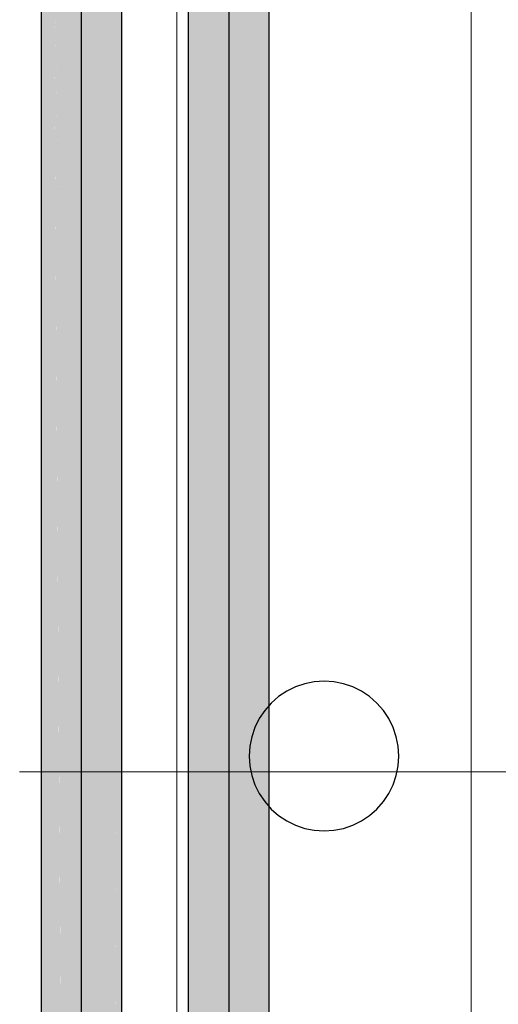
# Model space of a CAD drawing. Extents: x -297 to 573, y -46 to 548.
# Tile 54 of 256: x 91 to 98, y 130 to 144. Entities that reach past the tile are written whole.
import ezdxf
from ezdxf.lldxf.tags import DXFTag

# ---------------------------------------------------------------- set-up
doc = ezdxf.new("R2010")
doc.units = 0
doc.layers.get('0').update_dxf_attribs({"lineweight": 35})
for name, color, linetype, lineweight in [('0-Shading', 7, 'Continuous', 35), ('5_EG-BESTAND', 7, 'Continuous', 25), ('5_EG-NEU', 7, 'Continuous', 25)]:
    doc.layers.add(name, color=color, linetype=linetype, lineweight=lineweight)
for name, color, linetype, lineweight, true_color in [('H_Ruecklauf_Beschriftung_EG', 5, 'Continuous', 18, 0x0000ff), ('H_Ruecklauf_EG', 5, 'Continuous', 25, 0x0000ff), ('H_Vorlauf_EG', 1, 'Continuous', 25, 0xff0000)]:
    doc.layers.add(name, color=color, linetype=linetype, lineweight=lineweight, true_color=true_color)
tags = doc.linetypes.add('ALL_S14', pattern=[0.002, 0.001, -0.001]).pattern_tags.tags
tags[6:7] = [DXFTag(74, 4), DXFTag(75, 0), DXFTag(340, '0'), DXFTag(46, 1.0), DXFTag(50, 0.0), DXFTag(44, 0.0), DXFTag(45, 0.0)]
tags[4:5] = [DXFTag(74, 4), DXFTag(75, 0), DXFTag(340, '0'), DXFTag(46, 1.0), DXFTag(50, 0.0), DXFTag(44, 0.0), DXFTag(45, 0.0)]

# ---------------------------------------------------------------- blocks, each defined once
blk = doc.blocks.new('Shading-A07ALD3D1N', base_point=(94.309, 118.274))
at = {"layer": '0-Shading', "color": 14, "true_color": 0xb00000}
for points in [[(94.549, 119.445), (94.71, 119.445), (94.549, 145.314)], [(94.71, 119.445), (94.549, 145.314), (94.71, 145.314)], [(93.61, 119.445), (93.771, 119.445), (93.61, 143.749)], [(93.771, 119.445), (93.61, 143.749), (93.771, 143.749)]]:
    blk.add_solid(points, dxfattribs=at)
at = {"layer": '0-Shading', "color": 1, "true_color": 0xf50000}
for points in [[(94.16, 119.445), (94.549, 119.445), (94.16, 144.795)], [(94.549, 119.445), (94.16, 144.795), (94.549, 144.795)], [(93.771, 119.445), (94.16, 119.445), (93.771, 144.147)], [(94.16, 119.445), (93.771, 144.147), (94.16, 144.147)]]:
    blk.add_solid(points, dxfattribs=at)
blk = doc.blocks.new('Shading-A07ALD3F1N', base_point=(92.985, 118.47))
at = {"layer": '0-Shading', "color": 174, "true_color": 0x0000b0}
for points in [[(92.71, 133.977), (92.639, 133.977), (92.71, 146.099)], [(92.639, 133.977), (92.71, 146.061), (92.639, 146.061)], [(92.639, 133.977), (92.549, 133.977), (92.639, 146.014)], [(92.549, 133.977), (92.639, 146.014), (92.549, 146.014)], [(91.771, 133.009), (91.61, 133.009), (91.771, 144.449)], [(91.61, 133.009), (91.771, 144.449), (91.61, 144.449)], [(92.549, 118.745), (92.639, 133.977), (92.549, 133.977)], [(92.639, 122.035), (92.569, 122.035), (92.639, 133.977)], [(92.71, 124.654), (92.639, 124.654), (92.71, 133.977)], [(92.639, 124.654), (92.71, 133.977), (92.639, 133.977)], [(91.771, 124.654), (91.61, 124.654), (91.61, 133.009)], [(91.771, 124.654), (91.771, 133.009), (91.61, 133.009)]]:
    blk.add_solid(points, dxfattribs=at)
at = {"layer": '0-Shading', "color": 5, "true_color": 0x0000f5}
for points in [[(92.16, 118.745), (92.549, 118.745), (92.16, 145.495)], [(92.549, 118.745), (92.16, 145.495), (92.549, 145.495)], [(91.931, 122.234), (91.789, 144.861), (91.78, 144.861)], [(92.16, 118.745), (92.16, 144.876), (91.789, 144.876)], [(92.111, 122.234), (91.931, 122.234), (91.789, 144.861)], [(91.914, 124.654), (91.771, 124.654), (91.78, 144.847)], [(91.771, 124.654), (91.78, 144.847), (91.771, 144.847)]]:
    blk.add_solid(points, dxfattribs=at)
blk = doc.blocks.new('Referenz-A07ALD4Q1N', base_point=(-101.907, -12.836))
at = {"layer": '5_EG-BESTAND', "color": 0, "linetype": 'ALL_S14', "lineweight": 13, "ltscale": 0.13}
for p, q in [((93.455, 32.047), (93.455, 233.959)), ((97.455, 32.004), (97.455, 233.959))]:
    blk.add_line(p, q, dxfattribs=at)
at = {"layer": '5_EG-NEU', "color": 0, "lineweight": -2}
for p, q in [((95.066, 134.589), (94.947, 134.53)), ((95.192, 134.631), (95.066, 134.589)), ((95.322, 134.657), (95.192, 134.631)), ((95.455, 134.666), (95.322, 134.657)), ((95.587, 134.657), (95.455, 134.666)), ((95.718, 134.631), (95.587, 134.657)), ((95.844, 134.589), (95.718, 134.631)), ((95.963, 134.53), (95.844, 134.589)), ((94.836, 134.456), (94.736, 134.368)), ((94.947, 134.53), (94.836, 134.456)), ((96.073, 134.456), (95.963, 134.53)), ((96.173, 134.368), (96.073, 134.456)), ((94.736, 134.368), (94.649, 134.268)), ((96.261, 134.268), (96.173, 134.368)), ((94.649, 134.268), (94.575, 134.158)), ((96.335, 134.158), (96.261, 134.268)), ((94.516, 134.039), (94.473, 133.913)), ((94.575, 134.158), (94.516, 134.039)), ((96.393, 134.039), (96.335, 134.158)), ((96.436, 133.913), (96.393, 134.039)), ((94.473, 133.913), (94.447, 133.782)), ((96.462, 133.782), (96.436, 133.913)), ((94.447, 133.782), (94.439, 133.65)), ((96.471, 133.65), (96.462, 133.782)), ((94.439, 133.65), (94.447, 133.517)), ((96.462, 133.517), (96.471, 133.65)), ((94.447, 133.517), (94.473, 133.387)), ((96.436, 133.387), (96.462, 133.517)), ((94.473, 133.387), (94.516, 133.261)), ((96.393, 133.261), (96.436, 133.387)), ((94.516, 133.261), (94.575, 133.142)), ((96.335, 133.142), (96.393, 133.261)), ((94.575, 133.142), (94.649, 133.031)), ((96.261, 133.031), (96.335, 133.142)), ((94.649, 133.031), (94.736, 132.931)), ((96.173, 132.931), (96.261, 133.031)), ((94.736, 132.931), (94.836, 132.844)), ((94.836, 132.844), (94.947, 132.77)), ((95.963, 132.77), (96.073, 132.844)), ((96.073, 132.844), (96.173, 132.931)), ((94.947, 132.77), (95.066, 132.711)), ((95.066, 132.711), (95.192, 132.668)), ((95.718, 132.668), (95.844, 132.711)), ((95.844, 132.711), (95.963, 132.77)), ((95.192, 132.668), (95.322, 132.643)), ((95.322, 132.643), (95.455, 132.634)), ((95.455, 132.634), (95.587, 132.643)), ((95.587, 132.643), (95.718, 132.668))]:
    blk.add_line(p, q, dxfattribs=at)
blk = doc.blocks.new('Rohr - 1703-A07ALD9Y1N', base_point=(92.16, 117.92))
at = {"color": 0, "linetype": 'ByBlock', "lineweight": -2, "ltscale": 0.25}
blk.add_line((92.16, 117.92), (92.16, 146.956), dxfattribs=at)
blk = doc.blocks.new('Bauteilbeschriftung-A07ALDA01N', base_point=(91.32, 123.438))
at = {"color": 0, "linetype": 'ByBlock', "lineweight": -2, "ltscale": 0.18}
blk.add_line((107.574, 133.438), (91.32, 133.438), dxfattribs=at)
blk = doc.blocks.new('Rohr - 1703-A07ALDA61N', base_point=(94.16, 118.62))
at = {"color": 0, "linetype": 'ByBlock', "lineweight": -2, "ltscale": 0.25}
blk.add_line((94.16, 145.656), (94.16, 118.62), dxfattribs=at)
blk = doc.blocks.new('Geometrie-A07ALDCK1N', base_point=(-26.769, 118.07))
at = {"layer": 'H_Vorlauf_EG'}
for p, q in [((93.61, 145.399), (93.61, 119.445)), ((94.71, 119.445), (94.71, 145.399))]:
    blk.add_line(p, q, dxfattribs=at)
blk = doc.blocks.new('Geometrie-A07ALDCM1N', base_point=(-28.685, 111.162))
at = {"layer": 'H_Ruecklauf_EG'}
for p, q in [((91.61, 146.099), (91.61, 118.745)), ((92.71, 118.745), (92.71, 146.099))]:
    blk.add_line(p, q, dxfattribs=at)

msp = doc.modelspace()

# ---------------------------------------------------------------- block references
at = {"color": 251, "lineweight": 25, "ltscale": 0.25, "true_color": 0x585858}
msp.add_blockref('Referenz-A07ALD4Q1N', (-101.907, -12.836), dxfattribs=at)
for name, p in [('Shading-A07ALD3F1N', (92.985, 118.47)), ('Shading-A07ALD3D1N', (94.309, 118.274))]:
    msp.add_blockref(name, p)
at = {"linetype": 'Continuous', "ltscale": 0.35}
for name, p in [('Geometrie-A07ALDCM1N', (-28.685, 111.162)), ('Geometrie-A07ALDCK1N', (-26.769, 118.07))]:
    msp.add_blockref(name, p, dxfattribs=at)
at = {"layer": 'H_Ruecklauf_Beschriftung_EG', "ltscale": 0.18}
msp.add_blockref('Bauteilbeschriftung-A07ALDA01N', (91.32, 123.438), dxfattribs=at)
at = {"layer": 'H_Ruecklauf_EG', "ltscale": 0.25}
msp.add_blockref('Rohr - 1703-A07ALD9Y1N', (92.16, 117.92), dxfattribs=at)
at = {"layer": 'H_Vorlauf_EG', "ltscale": 0.25}
msp.add_blockref('Rohr - 1703-A07ALDA61N', (94.16, 118.62), dxfattribs=at)

doc.saveas('drawing.dxf')
